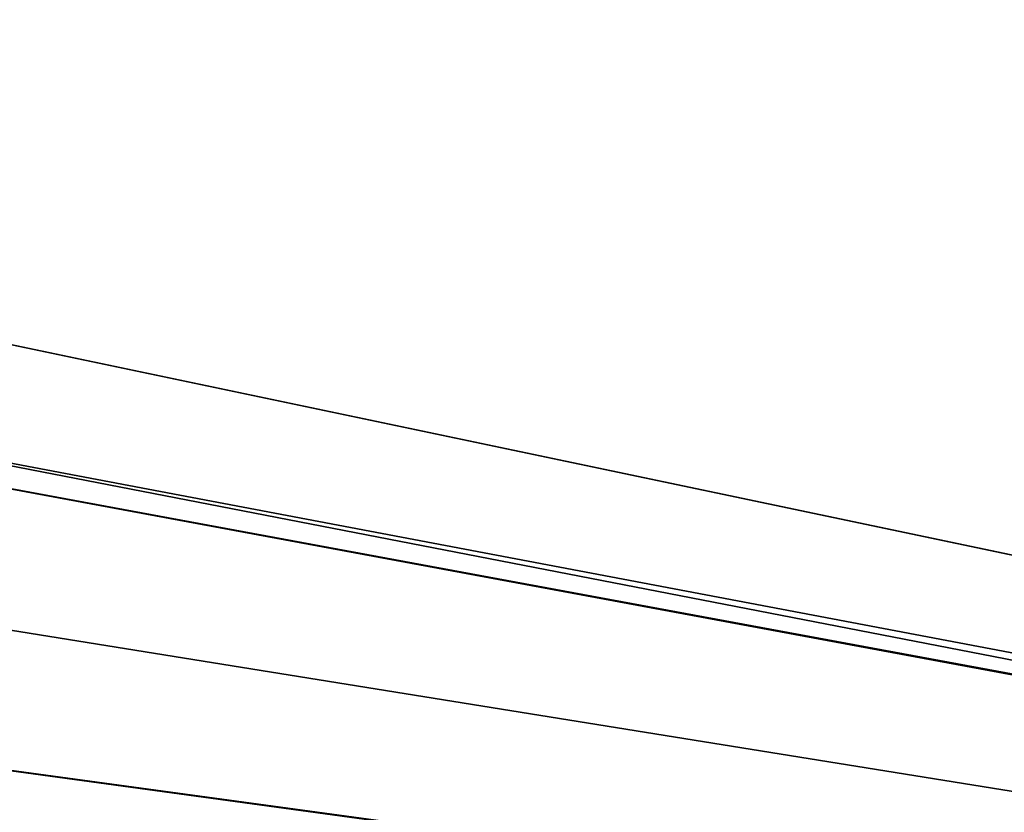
# Model space of a CAD drawing. Header units: metres. Extents: x -901 to 901, y -486 to 401.
# Tile 126 of 256: x -510 to -433, y 91 to 153. Entities that reach past the tile are written whole.
import ezdxf

# ---------------------------------------------------------------- set-up
doc = ezdxf.new("R2010")
doc.units = ezdxf.units.M

msp = doc.modelspace()

# ---------------------------------------------------------------- linework, layer by layer
at = {"layer": 'top0'}
for points in [[(-520.393921, 188.45813, -493.390167), (-437.335358, 223.870071, -494.717072), (-62.849209, 35.558052, -503.495331)], [(-518.588135, 190.194046, -490.413635), (-62.84177, 35.37413, -500.496002), (-423.970123, 223.826447, -491.966522)], [(-62.849209, 35.558052, -503.495331), (-437.335358, 223.870071, -494.717072), (-62.116249, 37.232742, -503.495331)], [(-437.335358, 223.870071, -494.717072), (-341.090759, 223.79567, -496.466583), (-62.116249, 37.232742, -503.495331)], [(-553.594482, 136.83017, -490.000427), (-63.258526, 33.780186, -500.496002), (-518.588135, 190.194046, -490.413635)], [(-518.588135, 190.194046, -490.413635), (-63.258526, 33.780186, -500.496002), (-62.84177, 35.37413, -500.496002)], [(-556.825012, 127.259506, -492.974121), (-520.393921, 188.45813, -493.390167), (-63.320282, 33.791721, -503.495331)], [(-63.320282, 33.791721, -503.495331), (-520.393921, 188.45813, -493.390167), (-62.849209, 35.558052, -503.495331)], [(-557.308105, 125.167221, -489.971375), (-63.263184, 33.760246, -500.495972), (-553.594482, 136.83017, -490.000427)], [(-553.594482, 136.83017, -490.000427), (-63.263184, 33.760246, -500.495972), (-63.258526, 33.780186, -500.496002)], [(-562.270081, 60.027832, -493.031525), (-556.825012, 127.259506, -492.974121), (-63.639893, 31.580099, -503.49292)], [(-63.639893, 31.580099, -503.49292), (-556.825012, 127.259506, -492.974121), (-63.320282, 33.791721, -503.495331)], [(-559.98407, 113.376183, -489.958313), (-63.32428, 33.484169, -500.495697), (-557.308105, 125.167221, -489.971375)], [(-557.308105, 125.167221, -489.971375), (-63.32428, 33.484169, -500.495697), (-63.263184, 33.760246, -500.495972)], [(-561.627441, 101.444748, -489.961151), (-63.32428, 33.484169, -500.495697), (-559.98407, 113.376183, -489.958313)], [(-562.22406, 89.514763, -489.979797), (-63.378803, 33.209328, -500.495422), (-561.627441, 101.444748, -489.961151)], [(-561.627441, 101.444748, -489.961151), (-63.378803, 33.209328, -500.495422), (-63.32428, 33.484169, -500.495697)]]:
    msp.add_3dface(points, dxfattribs=at)

doc.saveas('drawing.dxf')
